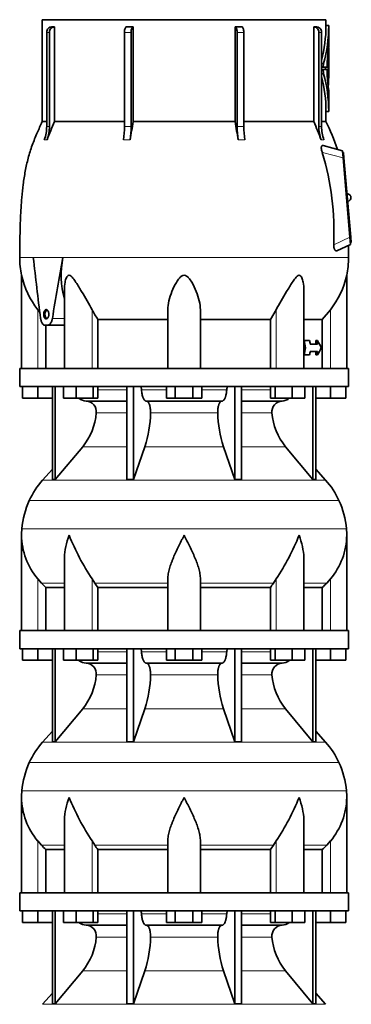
# Model space of a CAD drawing. Header units: millimetres. Extents: x 148 to 904, y -3991 to 2524.
# Tile 29 of 30: x 626 to 810, y 1573 to 2118. Entities that reach past the tile are written whole.
import ezdxf

# ---------------------------------------------------------------- set-up
doc = ezdxf.new("R2010")
doc.units = ezdxf.units.MM
doc.layers.add('VSI134_DIFFUSORE', color=7, linetype='Continuous')
doc.layers.add('VSI134_TESTATA', color=7, linetype='Continuous')

# ---------------------------------------------------------------- blocks, each defined once
blk = doc.blocks.new('SE3')
at = {"layer": 'VSI134_DIFFUSORE', "color": 7, "linetype": 'Continuous', "lineweight": 35}
for p, q in [((808.29, 1925.18), (626.29, 1925.18)), ((626.29, 1925.18), (626.29, 1915.18)), ((808.29, 1915.18), (808.29, 1925.18)), ((626.29, 1915.18), (808.29, 1915.18)), ((627.79, 1908.78), (627.79, 1915.18)), ((627.79, 1908.78), (627.79, 1915.18)), ((636.29, 1908.78), (636.29, 1915.18)), ((644.46, 1915.18), (644.46, 1863.73)), ((645.99, 1915.18), (645.99, 1863.73)), ((650.53, 1908.78), (650.53, 1915.18)), ((657.47, 1908.78), (657.47, 1915.18)), ((666.95, 1908.78), (666.95, 1915.18)), ((669.49, 1908.78), (669.49, 1915.18)), ((685.59, 1915.18), (685.59, 1863.73)), ((689.28, 1915.18), (689.28, 1863.73)), ((707.47, 1908.78), (707.47, 1915.18)), ((712.38, 1908.78), (712.38, 1915.18)), ((722.19, 1908.78), (722.19, 1915.18)), ((727.1, 1908.78), (727.1, 1915.18)), ((745.29, 1915.18), (745.29, 1863.73)), ((748.98, 1915.18), (748.98, 1863.73)), ((765.08, 1908.78), (765.08, 1915.18)), ((767.62, 1908.78), (767.62, 1915.18)), ((777.1, 1908.78), (777.1, 1915.18)), ((784.04, 1908.78), (784.04, 1915.18)), ((788.58, 1915.18), (788.58, 1863.73)), ((790.11, 1915.18), (790.11, 1863.73)), ((798.29, 1908.78), (798.29, 1915.18)), ((806.79, 1908.78), (806.79, 1915.18)), ((636.29, 1908.78), (627.79, 1908.78)), ((644.46, 1908.78), (636.29, 1908.78)), ((657.47, 1908.78), (650.53, 1908.78)), ((666.95, 1908.78), (657.47, 1908.78)), ((663.11, 1907.18), (685.59, 1907.18)), ((669.49, 1908.78), (666.95, 1908.78)), ((696.38, 1907.18), (738.2, 1907.18)), ((712.38, 1908.78), (707.47, 1908.78)), ((722.19, 1908.78), (712.38, 1908.78)), ((727.1, 1908.78), (722.19, 1908.78)), ((748.98, 1907.18), (771.46, 1907.18)), ((767.62, 1908.78), (765.08, 1908.78)), ((777.1, 1908.78), (767.62, 1908.78)), ((784.04, 1908.78), (777.1, 1908.78)), ((798.29, 1908.78), (790.11, 1908.78)), ((806.79, 1908.78), (798.29, 1908.78)), ((645.99, 1863.73), (661.14, 1881.94)), ((689.28, 1863.73), (695.56, 1881.94)), ((739.01, 1881.94), (745.29, 1863.73)), ((773.43, 1881.94), (788.58, 1863.73)), ((644.46, 1869.5), (638.99, 1863.43)), ((795.58, 1863.43), (790.11, 1869.5)), ((644.46, 1863.73), (645.99, 1863.73)), ((685.59, 1863.73), (689.28, 1863.73)), ((745.29, 1863.73), (748.98, 1863.73)), ((788.58, 1863.73), (790.11, 1863.73)), ((627.29, 1832.92), (627.29, 1780.18)), ((807.29, 1780.18), (807.29, 1832.92)), ((651.01, 1819.54), (651.01, 1780.18)), ((783.56, 1780.18), (783.56, 1819.54)), ((638.3, 1806.48), (636.29, 1808.78)), ((667.8, 1806.48), (666.37, 1808.78)), ((708.29, 1780.18), (708.29, 1808.78)), ((726.29, 1780.18), (726.29, 1808.78)), ((768.2, 1808.78), (766.78, 1806.48)), ((798.29, 1808.78), (796.28, 1806.48)), ((640.81, 1804.04), (651.01, 1804.04)), ((640.81, 1780.18), (640.81, 1804.04)), ((669.58, 1804.04), (708.29, 1804.04)), ((669.58, 1780.18), (669.58, 1804.04)), ((726.29, 1804.04), (765, 1804.04)), ((765, 1804.04), (765, 1780.18)), ((783.56, 1804.04), (793.76, 1804.04)), ((793.76, 1804.04), (793.76, 1780.18)), ((808.29, 1780.18), (626.29, 1780.18)), ((626.29, 1780.18), (626.29, 1770.18)), ((808.29, 1770.18), (808.29, 1780.18)), ((626.29, 1770.18), (808.29, 1770.18)), ((627.79, 1763.78), (627.79, 1770.18)), ((627.79, 1763.78), (627.79, 1770.18)), ((636.29, 1763.78), (636.29, 1770.18)), ((644.46, 1770.18), (644.46, 1718.73)), ((645.99, 1770.18), (645.99, 1718.73)), ((650.53, 1763.78), (650.53, 1770.18)), ((657.47, 1763.78), (657.47, 1770.18)), ((666.95, 1763.78), (666.95, 1770.18)), ((669.49, 1763.78), (669.49, 1770.18)), ((685.59, 1770.18), (685.59, 1718.73)), ((689.28, 1770.18), (689.28, 1718.73)), ((707.47, 1763.78), (707.47, 1770.18)), ((712.38, 1763.78), (712.38, 1770.18)), ((722.19, 1763.78), (722.19, 1770.18)), ((727.1, 1763.78), (727.1, 1770.18)), ((745.29, 1770.18), (745.29, 1718.73)), ((748.98, 1770.18), (748.98, 1718.73)), ((765.08, 1763.78), (765.08, 1770.18)), ((767.62, 1763.78), (767.62, 1770.18)), ((777.1, 1763.78), (777.1, 1770.18)), ((784.04, 1763.78), (784.04, 1770.18)), ((788.58, 1770.18), (788.58, 1718.73)), ((790.11, 1770.18), (790.11, 1718.73)), ((798.29, 1763.78), (798.29, 1770.18)), ((806.79, 1763.78), (806.79, 1770.18)), ((636.29, 1763.78), (627.79, 1763.78)), ((644.46, 1763.78), (636.29, 1763.78)), ((657.47, 1763.78), (650.53, 1763.78)), ((666.95, 1763.78), (657.47, 1763.78)), ((663.11, 1762.18), (685.59, 1762.18)), ((669.49, 1763.78), (666.95, 1763.78)), ((696.38, 1762.18), (738.2, 1762.18)), ((712.38, 1763.78), (707.47, 1763.78)), ((722.19, 1763.78), (712.38, 1763.78)), ((727.1, 1763.78), (722.19, 1763.78)), ((748.98, 1762.18), (771.46, 1762.18)), ((767.62, 1763.78), (765.08, 1763.78)), ((777.1, 1763.78), (767.62, 1763.78)), ((784.04, 1763.78), (777.1, 1763.78)), ((798.29, 1763.78), (790.11, 1763.78)), ((806.79, 1763.78), (798.29, 1763.78)), ((645.99, 1718.73), (661.14, 1736.94)), ((689.28, 1718.73), (695.56, 1736.94)), ((739.01, 1736.94), (745.29, 1718.73)), ((773.43, 1736.94), (788.58, 1718.73)), ((644.46, 1724.5), (638.99, 1718.43)), ((795.58, 1718.43), (790.11, 1724.5)), ((644.46, 1718.73), (645.99, 1718.73)), ((685.59, 1718.73), (689.28, 1718.73)), ((745.29, 1718.73), (748.98, 1718.73)), ((788.58, 1718.73), (790.11, 1718.73)), ((627.29, 1687.92), (627.29, 1635.18)), ((807.29, 1635.18), (807.29, 1687.92)), ((651.01, 1674.54), (651.01, 1635.18)), ((783.56, 1635.18), (783.56, 1674.54)), ((638.3, 1661.48), (636.29, 1663.78)), ((667.8, 1661.48), (666.37, 1663.78)), ((708.29, 1635.18), (708.29, 1663.78)), ((726.29, 1635.18), (726.29, 1663.78)), ((768.2, 1663.78), (766.78, 1661.48)), ((798.29, 1663.78), (796.28, 1661.48)), ((640.81, 1659.04), (651.01, 1659.04)), ((640.81, 1635.18), (640.81, 1659.04)), ((669.58, 1659.04), (708.29, 1659.04)), ((669.58, 1635.18), (669.58, 1659.04)), ((726.29, 1659.04), (765, 1659.04)), ((765, 1659.04), (765, 1635.18)), ((783.56, 1659.04), (793.76, 1659.04)), ((793.76, 1659.04), (793.76, 1635.18)), ((808.29, 1635.18), (626.29, 1635.18)), ((626.29, 1635.18), (626.29, 1625.18)), ((808.29, 1625.18), (808.29, 1635.18)), ((626.29, 1625.18), (808.29, 1625.18)), ((627.79, 1618.78), (627.79, 1625.18)), ((627.79, 1618.78), (627.79, 1625.18)), ((636.29, 1618.78), (636.29, 1625.18)), ((644.46, 1625.18), (644.46, 1573.73)), ((645.99, 1625.18), (645.99, 1573.73)), ((650.53, 1618.78), (650.53, 1625.18)), ((657.47, 1618.78), (657.47, 1625.18)), ((666.95, 1618.78), (666.95, 1625.18)), ((669.49, 1618.78), (669.49, 1625.18)), ((685.59, 1625.18), (685.59, 1573.73)), ((689.28, 1625.18), (689.28, 1573.73)), ((707.47, 1618.78), (707.47, 1625.18)), ((712.38, 1618.78), (712.38, 1625.18)), ((722.19, 1618.78), (722.19, 1625.18)), ((727.1, 1618.78), (727.1, 1625.18)), ((745.29, 1625.18), (745.29, 1573.73)), ((748.98, 1625.18), (748.98, 1573.73)), ((765.08, 1618.78), (765.08, 1625.18)), ((767.62, 1618.78), (767.62, 1625.18)), ((777.1, 1618.78), (777.1, 1625.18)), ((784.04, 1618.78), (784.04, 1625.18)), ((788.58, 1625.18), (788.58, 1573.73)), ((790.11, 1625.18), (790.11, 1573.73)), ((798.29, 1618.78), (798.29, 1625.18)), ((806.79, 1618.78), (806.79, 1625.18)), ((636.29, 1618.78), (627.79, 1618.78)), ((644.46, 1618.78), (636.29, 1618.78)), ((657.47, 1618.78), (650.53, 1618.78)), ((666.95, 1618.78), (657.47, 1618.78)), ((669.49, 1618.78), (666.95, 1618.78)), ((712.38, 1618.78), (707.47, 1618.78)), ((722.19, 1618.78), (712.38, 1618.78)), ((727.1, 1618.78), (722.19, 1618.78)), ((767.62, 1618.78), (765.08, 1618.78)), ((777.1, 1618.78), (767.62, 1618.78)), ((784.04, 1618.78), (777.1, 1618.78)), ((798.29, 1618.78), (790.11, 1618.78)), ((806.79, 1618.78), (798.29, 1618.78)), ((663.11, 1617.18), (685.59, 1617.18)), ((696.38, 1617.18), (738.2, 1617.18)), ((748.98, 1617.18), (771.46, 1617.18)), ((645.99, 1573.73), (661.14, 1591.94)), ((689.28, 1573.73), (695.56, 1591.94)), ((739.01, 1591.94), (745.29, 1573.73)), ((773.43, 1591.94), (788.58, 1573.73)), ((644.46, 1579.5), (638.99, 1573.43)), ((795.58, 1573.43), (790.11, 1579.5)), ((644.46, 1573.73), (645.99, 1573.73)), ((685.59, 1573.73), (689.28, 1573.73)), ((745.29, 1573.73), (748.98, 1573.73)), ((788.58, 1573.73), (790.11, 1573.73))]:
    blk.add_line(p, q, dxfattribs=at)
at = {"layer": 'VSI134_DIFFUSORE', "color": 4, "linetype": 'Continuous', "lineweight": 9}
for p, q in [((669.49, 1913.41), (685.59, 1913.41)), ((693.71, 1913.41), (707.47, 1913.41)), ((727.1, 1913.41), (740.86, 1913.41)), ((748.98, 1913.41), (765.08, 1913.41)), ((685.59, 1900.64), (668.66, 1900.64)), ((735.9, 1900.64), (698.68, 1900.64)), ((765.91, 1900.64), (748.98, 1900.64)), ((661.14, 1881.94), (685.59, 1881.94)), ((695.56, 1881.94), (739.01, 1881.94)), ((748.98, 1881.94), (773.43, 1881.94)), ((638.99, 1863.43), (795.58, 1863.43)), ((802.95, 1852.17), (631.62, 1852.17)), ((627.46, 1836.54), (807.11, 1836.54)), ((636.29, 1780.18), (636.29, 1808.78)), ((666.37, 1780.18), (666.37, 1808.78)), ((768.2, 1780.18), (768.2, 1808.78)), ((798.29, 1780.18), (798.29, 1808.78)), ((651.01, 1806.48), (638.3, 1806.48)), ((708.29, 1806.48), (667.8, 1806.48)), ((726.29, 1806.48), (766.78, 1806.48)), ((783.56, 1806.48), (796.28, 1806.48)), ((669.49, 1768.41), (685.59, 1768.41)), ((693.71, 1768.41), (707.47, 1768.41)), ((727.1, 1768.41), (740.86, 1768.41)), ((748.98, 1768.41), (765.08, 1768.41)), ((685.59, 1755.64), (668.66, 1755.64)), ((735.9, 1755.64), (698.68, 1755.64)), ((765.91, 1755.64), (748.98, 1755.64)), ((661.14, 1736.94), (685.59, 1736.94)), ((695.56, 1736.94), (739.01, 1736.94)), ((748.98, 1736.94), (773.43, 1736.94)), ((638.99, 1718.43), (795.58, 1718.43)), ((802.95, 1707.17), (631.62, 1707.17)), ((627.46, 1691.54), (807.11, 1691.54)), ((636.29, 1635.18), (636.29, 1663.78)), ((666.37, 1635.18), (666.37, 1663.78)), ((768.2, 1635.18), (768.2, 1663.78)), ((798.29, 1635.18), (798.29, 1663.78)), ((651.01, 1661.48), (638.3, 1661.48)), ((708.29, 1661.48), (667.8, 1661.48)), ((726.29, 1661.48), (766.78, 1661.48)), ((783.56, 1661.48), (796.28, 1661.48)), ((669.49, 1623.41), (685.59, 1623.41)), ((693.71, 1623.41), (707.47, 1623.41)), ((727.1, 1623.41), (740.86, 1623.41)), ((748.98, 1623.41), (765.08, 1623.41)), ((685.59, 1610.64), (668.66, 1610.64)), ((735.9, 1610.64), (698.68, 1610.64)), ((765.91, 1610.64), (748.98, 1610.64)), ((661.14, 1591.94), (685.59, 1591.94)), ((695.56, 1591.94), (739.01, 1591.94)), ((748.98, 1591.94), (773.43, 1591.94)), ((638.99, 1573.43), (795.58, 1573.43))]:
    blk.add_line(p, q, dxfattribs=at)
at = {"layer": 'VSI134_DIFFUSORE', "color": 7, "linetype": 'Continuous', "lineweight": 35}
for centre, radius, start, end in [((663.34, 1913.86), 6.68, 230.2819, 268.0094), ((662.83, 1901.32), 5.87, 353.3223, 87.2173), ((771.72, 1901.34), 5.85, 92.5772, 186.8833), ((771.22, 1913.87), 6.69, 272.0607, 309.722), ((635.35, 1903.16), 33.4, 320.5472, 355.6594), ((633.72, 1901.84), 64.97, 342.1602, 358.9354), ((802.36, 1902.09), 66.48, 181.2569, 197.6475), ((799.32, 1903.21), 33.51, 184.3996, 219.3938), ((671.69, 1833.98), 44, 138, 155.5912), ((762.89, 1833.98), 44, 24.4088, 42), ((676.24, 1831.92), 49, 155.5912, 174.5826), ((758.33, 1831.92), 49, 5.4174, 24.4088), ((665.79, 1832.91), 38.5, 174.5826, 180.0016), ((768.79, 1832.91), 38.5, 359.9671, 5.4174), ((665.94, 1833.58), 38.66, 180.9958, 219.9106), ((779.47, 1883.85), 135.74, 202.0412, 213.5763), ((655.1, 1883.85), 135.74, 326.4237, 337.9588), ((768.63, 1833.58), 38.66, 320.0894, 359.0042), ((700.91, 1828.7), 39.88, 213.8582, 218.2062), ((733.66, 1828.7), 39.88, 321.7938, 326.1418), ((663.34, 1768.86), 6.68, 230.2819, 268.0094), ((662.83, 1756.32), 5.87, 353.3223, 87.2173), ((771.72, 1756.34), 5.85, 92.5772, 186.8833), ((771.22, 1768.87), 6.69, 272.0607, 309.722), ((635.35, 1758.16), 33.4, 320.5472, 355.6594), ((633.72, 1756.84), 64.97, 342.1602, 358.9354), ((802.36, 1757.09), 66.48, 181.2569, 197.6475), ((799.32, 1758.21), 33.51, 184.3996, 219.3938), ((671.69, 1688.98), 44, 138, 155.5912), ((762.89, 1688.98), 44, 24.4088, 42), ((676.24, 1686.92), 49, 155.5912, 174.5826), ((758.33, 1686.92), 49, 5.4174, 24.4088), ((665.79, 1687.91), 38.5, 174.5826, 180.0016), ((768.79, 1687.91), 38.5, 359.9671, 5.4174), ((665.94, 1688.58), 38.66, 180.9958, 219.9106), ((779.47, 1738.85), 135.74, 202.0412, 213.5763), ((655.1, 1738.85), 135.74, 326.4237, 337.9588), ((768.63, 1688.58), 38.66, 320.0894, 359.0042), ((700.91, 1683.7), 39.88, 213.8582, 218.2062), ((733.66, 1683.7), 39.88, 321.7938, 326.1418), ((663.34, 1623.86), 6.68, 230.2819, 268.0094), ((771.22, 1623.87), 6.69, 272.0607, 309.722), ((662.83, 1611.32), 5.87, 353.3223, 87.2173), ((771.72, 1611.34), 5.85, 92.5772, 186.8833), ((635.35, 1613.16), 33.4, 320.5472, 355.6594), ((633.72, 1611.84), 64.97, 342.1602, 358.9354), ((802.36, 1612.09), 66.48, 181.2569, 197.6475), ((799.32, 1613.21), 33.51, 184.3996, 219.3938)]:
    blk.add_arc(centre, radius, start, end, dxfattribs=at)
for points, knots in [([(692.95, 1915.18), (693, 1915.18), (693.05, 1915.17), (693.14, 1915.13), (693.18, 1915.1), (693.31, 1914.97), (693.39, 1914.84), (693.53, 1914.51), (693.59, 1914.32), (693.68, 1913.89), (693.7, 1913.65), (693.71, 1913.41)], [0, 0, 0, 0, 0.125, 0.125, 0.25, 0.25, 0.5, 0.5, 0.75, 0.75, 1, 1, 1, 1]), ([(696.38, 1907.18), (696.22, 1907.18), (696.05, 1907.22), (695.81, 1907.34), (695.73, 1907.39), (695.58, 1907.5), (695.5, 1907.57), (695.27, 1907.79), (695.12, 1907.98), (694.84, 1908.43), (694.71, 1908.68), (694.47, 1909.24), (694.36, 1909.56), (694.16, 1910.23), (694.07, 1910.59), (693.92, 1911.34), (693.86, 1911.74), (693.77, 1912.56), (693.73, 1912.98), (693.71, 1913.41)], [0, 0, 0, 0, 0.125, 0.125, 0.1875, 0.1875, 0.25, 0.25, 0.375, 0.375, 0.5, 0.5, 0.625, 0.625, 0.75, 0.75, 0.875, 0.875, 1, 1, 1, 1]), ([(740.86, 1913.41), (740.84, 1912.98), (740.81, 1912.56), (740.74, 1911.95), (740.71, 1911.75), (740.65, 1911.36), (740.61, 1911.16), (740.5, 1910.59), (740.41, 1910.24), (740.27, 1909.73), (740.21, 1909.57), (740.1, 1909.26), (740.04, 1909.11), (739.86, 1908.68), (739.73, 1908.43), (739.45, 1907.99), (739.3, 1907.8), (739, 1907.49), (738.84, 1907.38), (738.52, 1907.22), (738.36, 1907.18), (738.2, 1907.18)], [0, 0, 0, 0, 0.125, 0.125, 0.1875, 0.1875, 0.25, 0.25, 0.375, 0.375, 0.4375, 0.4375, 0.5, 0.5, 0.625, 0.625, 0.75, 0.75, 0.875, 0.875, 1, 1, 1, 1]), ([(740.86, 1913.41), (740.87, 1913.65), (740.9, 1913.88), (740.96, 1914.21), (740.99, 1914.31), (741.04, 1914.5), (741.07, 1914.59), (741.14, 1914.76), (741.18, 1914.83), (741.26, 1914.95), (741.3, 1915.01), (741.39, 1915.1), (741.44, 1915.13), (741.53, 1915.17), (741.57, 1915.18), (741.62, 1915.18)], [0, 0, 0, 0, 0.25, 0.25, 0.375, 0.375, 0.5, 0.5, 0.625, 0.625, 0.75, 0.75, 0.875, 0.875, 1, 1, 1, 1]), ([(696.38, 1907.18), (696.46, 1907.18), (696.54, 1907.17), (696.7, 1907.13), (696.78, 1907.1), (697.01, 1906.97), (697.16, 1906.84), (697.45, 1906.51), (697.59, 1906.3), (697.78, 1905.94), (697.85, 1905.81), (697.97, 1905.53), (698.02, 1905.38), (698.19, 1904.93), (698.28, 1904.59), (698.4, 1904.06), (698.44, 1903.87), (698.51, 1903.49), (698.54, 1903.3), (698.61, 1902.71), (698.65, 1902.3), (698.69, 1901.47), (698.69, 1901.05), (698.68, 1900.64)], [0, 0, 0, 0, 0.0625, 0.0625, 0.125, 0.125, 0.25, 0.25, 0.375, 0.375, 0.4375, 0.4375, 0.5, 0.5, 0.625, 0.625, 0.6875, 0.6875, 0.75, 0.75, 0.875, 0.875, 1, 1, 1, 1]), ([(735.9, 1900.64), (735.88, 1901.05), (735.89, 1901.47), (735.92, 1902.09), (735.93, 1902.29), (735.96, 1902.7), (735.99, 1902.9), (736.06, 1903.49), (736.13, 1903.87), (736.25, 1904.41), (736.3, 1904.58), (736.39, 1904.92), (736.49, 1905.24), (736.61, 1905.53), (736.72, 1905.81), (736.79, 1905.94), (736.98, 1906.3), (737.12, 1906.51), (737.41, 1906.84), (737.57, 1906.97), (737.88, 1907.14), (738.04, 1907.18), (738.2, 1907.18)], [0, 0, 0, 0, 0.125, 0.125, 0.1875, 0.1875, 0.25, 0.25, 0.375, 0.375, 0.4375, 0.4375, 0.5, 0.5625, 0.5625, 0.625, 0.625, 0.75, 0.75, 0.875, 0.875, 1, 1, 1, 1]), ([(651.01, 1819.53), (651.01, 1819.86), (651.02, 1820.18), (651.17, 1824.55), (652.15, 1828.76), (653.65, 1832.91)], [0.4601729, 0.4601729, 0.4601729, 0.4601729, 0.5, 0.5, 1, 1, 1, 1]), ([(708.29, 1808.78), (708.29, 1809.7), (708.38, 1810.63), (708.62, 1812.08), (708.71, 1812.57), (708.93, 1813.54), (709.06, 1814.03), (709.47, 1815.51), (709.79, 1816.5), (710.34, 1818), (710.53, 1818.51), (710.92, 1819.53), (711.13, 1820.04), (712.21, 1822.6), (713.16, 1824.64), (714.67, 1827.73), (715.18, 1828.75), (715.96, 1830.31), (716.23, 1830.83), (716.62, 1831.61), (716.82, 1832), (717.02, 1832.39), (717.15, 1832.65), (717.22, 1832.78), (717.29, 1832.91)], [0, 0, 0, 0, 0.125, 0.125, 0.1875, 0.1875, 0.25, 0.25, 0.375, 0.375, 0.4375, 0.4375, 0.5, 0.5, 0.75, 0.75, 0.875, 0.875, 0.9375, 0.9375, 0.96875, 0.984375, 0.984375, 1, 1, 1, 1]), ([(726.29, 1808.78), (726.29, 1809.7), (726.2, 1810.63), (725.88, 1812.53), (725.66, 1813.5), (725.25, 1814.98), (725.1, 1815.48), (724.78, 1816.48), (724.61, 1816.98), (724.07, 1818.49), (723.67, 1819.49), (722.82, 1821.52), (722.37, 1822.54), (721.43, 1824.59), (720.93, 1825.63), (719.92, 1827.71), (719.4, 1828.74), (718.61, 1830.3), (718.35, 1830.82), (717.95, 1831.6), (717.82, 1831.87), (717.55, 1832.39), (717.42, 1832.65), (717.29, 1832.91)], [0, 0, 0, 0, 0.125, 0.125, 0.25, 0.25, 0.3125, 0.3125, 0.375, 0.375, 0.5, 0.5, 0.625, 0.625, 0.75, 0.75, 0.875, 0.875, 0.9375, 0.9375, 0.96875, 0.96875, 1, 1, 1, 1]), ([(783.56, 1819.53), (783.56, 1819.86), (783.56, 1820.18), (783.41, 1824.55), (782.42, 1828.76), (780.93, 1832.91)], [0.4601729, 0.4601729, 0.4601729, 0.4601729, 0.5, 0.5, 1, 1, 1, 1]), ([(692.95, 1770.18), (693, 1770.18), (693.05, 1770.17), (693.14, 1770.13), (693.18, 1770.1), (693.31, 1769.97), (693.39, 1769.84), (693.53, 1769.51), (693.59, 1769.32), (693.68, 1768.89), (693.7, 1768.65), (693.71, 1768.41)], [0, 0, 0, 0, 0.125, 0.125, 0.25, 0.25, 0.5, 0.5, 0.75, 0.75, 1, 1, 1, 1]), ([(696.38, 1762.18), (696.22, 1762.18), (696.05, 1762.22), (695.81, 1762.34), (695.73, 1762.39), (695.58, 1762.5), (695.5, 1762.57), (695.27, 1762.79), (695.12, 1762.98), (694.84, 1763.43), (694.71, 1763.68), (694.47, 1764.24), (694.36, 1764.56), (694.16, 1765.23), (694.07, 1765.59), (693.92, 1766.34), (693.86, 1766.74), (693.77, 1767.56), (693.73, 1767.98), (693.71, 1768.41)], [0, 0, 0, 0, 0.125, 0.125, 0.1875, 0.1875, 0.25, 0.25, 0.375, 0.375, 0.5, 0.5, 0.625, 0.625, 0.75, 0.75, 0.875, 0.875, 1, 1, 1, 1]), ([(740.86, 1768.41), (740.84, 1767.98), (740.81, 1767.56), (740.74, 1766.95), (740.71, 1766.75), (740.65, 1766.36), (740.61, 1766.16), (740.5, 1765.59), (740.41, 1765.24), (740.27, 1764.73), (740.21, 1764.57), (740.1, 1764.26), (740.04, 1764.11), (739.86, 1763.68), (739.73, 1763.43), (739.45, 1762.99), (739.3, 1762.8), (739, 1762.49), (738.84, 1762.38), (738.52, 1762.22), (738.36, 1762.18), (738.2, 1762.18)], [0, 0, 0, 0, 0.125, 0.125, 0.1875, 0.1875, 0.25, 0.25, 0.375, 0.375, 0.4375, 0.4375, 0.5, 0.5, 0.625, 0.625, 0.75, 0.75, 0.875, 0.875, 1, 1, 1, 1]), ([(740.86, 1768.41), (740.87, 1768.65), (740.9, 1768.88), (740.96, 1769.21), (740.99, 1769.31), (741.04, 1769.5), (741.07, 1769.59), (741.14, 1769.76), (741.18, 1769.83), (741.26, 1769.95), (741.3, 1770.01), (741.39, 1770.1), (741.44, 1770.13), (741.53, 1770.17), (741.57, 1770.18), (741.62, 1770.18)], [0, 0, 0, 0, 0.25, 0.25, 0.375, 0.375, 0.5, 0.5, 0.625, 0.625, 0.75, 0.75, 0.875, 0.875, 1, 1, 1, 1]), ([(696.38, 1762.18), (696.46, 1762.18), (696.54, 1762.17), (696.7, 1762.13), (696.78, 1762.1), (697.01, 1761.97), (697.16, 1761.84), (697.45, 1761.51), (697.59, 1761.3), (697.78, 1760.94), (697.85, 1760.81), (697.97, 1760.53), (698.02, 1760.38), (698.19, 1759.93), (698.28, 1759.59), (698.4, 1759.06), (698.44, 1758.87), (698.51, 1758.49), (698.54, 1758.3), (698.61, 1757.71), (698.65, 1757.3), (698.69, 1756.47), (698.69, 1756.05), (698.68, 1755.64)], [0, 0, 0, 0, 0.0625, 0.0625, 0.125, 0.125, 0.25, 0.25, 0.375, 0.375, 0.4375, 0.4375, 0.5, 0.5, 0.625, 0.625, 0.6875, 0.6875, 0.75, 0.75, 0.875, 0.875, 1, 1, 1, 1]), ([(735.9, 1755.64), (735.88, 1756.05), (735.89, 1756.47), (735.92, 1757.09), (735.93, 1757.29), (735.96, 1757.7), (735.99, 1757.9), (736.06, 1758.49), (736.13, 1758.87), (736.25, 1759.41), (736.3, 1759.58), (736.39, 1759.92), (736.49, 1760.24), (736.61, 1760.53), (736.72, 1760.81), (736.79, 1760.94), (736.98, 1761.3), (737.12, 1761.51), (737.41, 1761.84), (737.57, 1761.97), (737.88, 1762.14), (738.04, 1762.18), (738.2, 1762.18)], [0, 0, 0, 0, 0.125, 0.125, 0.1875, 0.1875, 0.25, 0.25, 0.375, 0.375, 0.4375, 0.4375, 0.5, 0.5625, 0.5625, 0.625, 0.625, 0.75, 0.75, 0.875, 0.875, 1, 1, 1, 1]), ([(651.01, 1674.53), (651.01, 1674.86), (651.02, 1675.18), (651.17, 1679.55), (652.15, 1683.76), (653.65, 1687.91)], [0.4601729, 0.4601729, 0.4601729, 0.4601729, 0.5, 0.5, 1, 1, 1, 1]), ([(708.29, 1663.78), (708.29, 1664.7), (708.38, 1665.63), (708.62, 1667.08), (708.71, 1667.57), (708.93, 1668.54), (709.06, 1669.03), (709.47, 1670.51), (709.79, 1671.5), (710.34, 1673), (710.53, 1673.51), (710.92, 1674.53), (711.13, 1675.04), (712.21, 1677.6), (713.16, 1679.64), (714.67, 1682.73), (715.18, 1683.75), (715.96, 1685.31), (716.23, 1685.83), (716.62, 1686.61), (716.82, 1687), (717.02, 1687.39), (717.15, 1687.65), (717.22, 1687.78), (717.29, 1687.91)], [0, 0, 0, 0, 0.125, 0.125, 0.1875, 0.1875, 0.25, 0.25, 0.375, 0.375, 0.4375, 0.4375, 0.5, 0.5, 0.75, 0.75, 0.875, 0.875, 0.9375, 0.9375, 0.96875, 0.984375, 0.984375, 1, 1, 1, 1]), ([(726.29, 1663.78), (726.29, 1664.7), (726.2, 1665.63), (725.88, 1667.53), (725.66, 1668.5), (725.25, 1669.98), (725.1, 1670.48), (724.78, 1671.48), (724.61, 1671.98), (724.07, 1673.49), (723.67, 1674.49), (722.82, 1676.52), (722.37, 1677.54), (721.43, 1679.59), (720.93, 1680.63), (719.92, 1682.71), (719.4, 1683.74), (718.61, 1685.3), (718.35, 1685.82), (717.95, 1686.6), (717.82, 1686.87), (717.55, 1687.39), (717.42, 1687.65), (717.29, 1687.91)], [0, 0, 0, 0, 0.125, 0.125, 0.25, 0.25, 0.3125, 0.3125, 0.375, 0.375, 0.5, 0.5, 0.625, 0.625, 0.75, 0.75, 0.875, 0.875, 0.9375, 0.9375, 0.96875, 0.96875, 1, 1, 1, 1]), ([(783.56, 1674.53), (783.56, 1674.86), (783.56, 1675.18), (783.41, 1679.55), (782.42, 1683.76), (780.93, 1687.91)], [0.4601729, 0.4601729, 0.4601729, 0.4601729, 0.5, 0.5, 1, 1, 1, 1]), ([(692.95, 1625.18), (693, 1625.18), (693.05, 1625.17), (693.14, 1625.13), (693.18, 1625.1), (693.31, 1624.97), (693.39, 1624.84), (693.53, 1624.51), (693.59, 1624.32), (693.68, 1623.89), (693.7, 1623.65), (693.71, 1623.41)], [0, 0, 0, 0, 0.125, 0.125, 0.25, 0.25, 0.5, 0.5, 0.75, 0.75, 1, 1, 1, 1]), ([(696.38, 1617.18), (696.22, 1617.18), (696.05, 1617.22), (695.81, 1617.34), (695.73, 1617.39), (695.58, 1617.5), (695.5, 1617.57), (695.27, 1617.79), (695.12, 1617.98), (694.84, 1618.43), (694.71, 1618.68), (694.47, 1619.24), (694.36, 1619.56), (694.16, 1620.23), (694.07, 1620.59), (693.92, 1621.34), (693.86, 1621.74), (693.77, 1622.56), (693.73, 1622.98), (693.71, 1623.41)], [0, 0, 0, 0, 0.125, 0.125, 0.1875, 0.1875, 0.25, 0.25, 0.375, 0.375, 0.5, 0.5, 0.625, 0.625, 0.75, 0.75, 0.875, 0.875, 1, 1, 1, 1]), ([(740.86, 1623.41), (740.84, 1622.98), (740.81, 1622.56), (740.74, 1621.95), (740.71, 1621.75), (740.65, 1621.36), (740.61, 1621.16), (740.5, 1620.59), (740.41, 1620.24), (740.27, 1619.73), (740.21, 1619.57), (740.1, 1619.26), (740.04, 1619.11), (739.86, 1618.68), (739.73, 1618.43), (739.45, 1617.99), (739.3, 1617.8), (739, 1617.49), (738.84, 1617.38), (738.52, 1617.22), (738.36, 1617.18), (738.2, 1617.18)], [0, 0, 0, 0, 0.125, 0.125, 0.1875, 0.1875, 0.25, 0.25, 0.375, 0.375, 0.4375, 0.4375, 0.5, 0.5, 0.625, 0.625, 0.75, 0.75, 0.875, 0.875, 1, 1, 1, 1]), ([(740.86, 1623.41), (740.87, 1623.65), (740.9, 1623.88), (740.96, 1624.21), (740.99, 1624.31), (741.04, 1624.5), (741.07, 1624.59), (741.14, 1624.76), (741.18, 1624.83), (741.26, 1624.95), (741.3, 1625.01), (741.39, 1625.1), (741.44, 1625.13), (741.53, 1625.17), (741.57, 1625.18), (741.62, 1625.18)], [0, 0, 0, 0, 0.25, 0.25, 0.375, 0.375, 0.5, 0.5, 0.625, 0.625, 0.75, 0.75, 0.875, 0.875, 1, 1, 1, 1]), ([(696.38, 1617.18), (696.46, 1617.18), (696.54, 1617.17), (696.7, 1617.13), (696.78, 1617.1), (697.01, 1616.97), (697.16, 1616.84), (697.45, 1616.51), (697.59, 1616.3), (697.78, 1615.94), (697.85, 1615.81), (697.97, 1615.53), (698.02, 1615.38), (698.19, 1614.93), (698.28, 1614.59), (698.4, 1614.06), (698.44, 1613.87), (698.51, 1613.49), (698.54, 1613.3), (698.61, 1612.71), (698.65, 1612.3), (698.69, 1611.47), (698.69, 1611.05), (698.68, 1610.64)], [0, 0, 0, 0, 0.0625, 0.0625, 0.125, 0.125, 0.25, 0.25, 0.375, 0.375, 0.4375, 0.4375, 0.5, 0.5, 0.625, 0.625, 0.6875, 0.6875, 0.75, 0.75, 0.875, 0.875, 1, 1, 1, 1]), ([(735.9, 1610.64), (735.88, 1611.05), (735.89, 1611.47), (735.92, 1612.09), (735.93, 1612.29), (735.96, 1612.7), (735.99, 1612.9), (736.06, 1613.49), (736.13, 1613.87), (736.25, 1614.41), (736.3, 1614.58), (736.39, 1614.92), (736.49, 1615.24), (736.61, 1615.53), (736.72, 1615.81), (736.79, 1615.94), (736.98, 1616.3), (737.12, 1616.51), (737.41, 1616.84), (737.57, 1616.97), (737.88, 1617.14), (738.04, 1617.18), (738.2, 1617.18)], [0, 0, 0, 0, 0.125, 0.125, 0.1875, 0.1875, 0.25, 0.25, 0.375, 0.375, 0.4375, 0.4375, 0.5, 0.5625, 0.5625, 0.625, 0.625, 0.75, 0.75, 0.875, 0.875, 1, 1, 1, 1])]:
    blk.add_open_spline(points, degree=3, knots=knots, dxfattribs=at)
for points in [[(640.81, 1804.04), (639.94, 1804.82), (639.1, 1805.64), (638.3, 1806.48)], [(796.28, 1806.48), (795.47, 1805.64), (794.63, 1804.82), (793.76, 1804.04)], [(640.81, 1659.04), (639.94, 1659.82), (639.1, 1660.64), (638.3, 1661.48)], [(796.28, 1661.48), (795.47, 1660.64), (794.63, 1659.82), (793.76, 1659.04)]]:
    blk.add_open_spline(points, degree=3, dxfattribs=at)
at = {"layer": 'VSI134_TESTATA', "color": 7, "linetype": 'Continuous', "lineweight": 35}
for p, q in [((795.79, 2118.18), (638.79, 2118.18)), ((638.79, 2118.18), (638.79, 2061.84)), ((644.02, 2114.18), (645.55, 2114.18)), ((645.55, 2114.18), (645.55, 2061.84)), ((689.1, 2114.18), (689.1, 2061.84)), ((745.47, 2061.84), (745.47, 2114.18)), ((789.02, 2061.84), (789.02, 2114.18)), ((795.79, 2114.97), (795.79, 2118.18)), ((797.31, 2114.97), (795.79, 2114.97)), ((797.29, 2103.11), (797.29, 2114.97)), ((641.22, 2059.07), (641.22, 2111.18)), ((642.76, 2111.18), (642.76, 2059.07)), ((684.25, 2059.07), (684.25, 2111.18)), ((687.95, 2111.18), (687.95, 2059.07)), ((746.63, 2059.07), (746.63, 2111.18)), ((750.32, 2111.18), (750.32, 2059.07)), ((791.82, 2059.07), (791.82, 2111.18)), ((793.35, 2111.18), (793.35, 2059.07)), ((797.03, 2082.02), (797.03, 2097.76)), ((797.29, 2102.75), (797.29, 2102.75)), ((797.29, 2086.97), (797.29, 2102.75)), ((797.29, 2087.29), (797.29, 2097.59)), ((793.35, 2093.93), (794.48, 2093.93)), ((796.38, 2092.52), (796.38, 2092.3)), ((797.22, 2095.2), (797.22, 2095.71)), ((797.29, 2095.71), (797.22, 2095.71)), ((797.28, 2092.62), (797.28, 2095.21)), ((794.45, 2091.83), (793.35, 2091.83)), ((794.44, 2090.54), (793.35, 2090.54)), ((793.35, 2088.28), (794.49, 2088.28)), ((794.44, 2090.54), (796.3, 2090.54)), ((796.3, 2091.83), (794.45, 2091.83)), ((795.53, 2091.83), (795.53, 2090.54)), ((796.38, 2090.07), (796.38, 2089.85)), ((797.22, 2083.3), (797.22, 2090.08)), ((797.29, 2067.4), (797.29, 2079.21)), ((795.79, 2067.4), (797.31, 2067.4)), ((795.79, 2061.84), (795.79, 2067.4)), ((641.22, 2061.84), (638.79, 2061.84)), ((645.55, 2061.84), (684.25, 2061.84)), ((689.1, 2061.84), (745.47, 2061.84)), ((750.32, 2061.84), (789.02, 2061.84)), ((793.35, 2061.84), (795.79, 2061.84)), ((804.86, 2045.68), (794.23, 2048.53)), ((805.21, 2041.69), (804.86, 2045.68)), ((805.45, 2044.74), (804.95, 2044.69)), ((805.45, 2044.74), (805.71, 2041.75)), ((809.05, 1997.86), (805.21, 2041.69)), ((805.71, 2041.75), (809.54, 1997.92)), ((801.85, 1990.36), (809.39, 1993.88)), ((809.39, 1993.88), (809.05, 1997.86)), ((809.8, 1994.93), (809.31, 1994.88)), ((809.54, 1997.92), (809.8, 1994.93)), ((808.28, 1986.6), (808.21, 1993.32)), ((627.29, 1976.77), (627.29, 1925.18)), ((807.29, 1925.18), (807.29, 1976.77)), ((651.01, 1968.69), (651.01, 1925.18)), ((783.56, 1925.18), (783.56, 1968.7)), ((708.29, 1925.18), (708.29, 1957.65)), ((726.29, 1925.18), (726.29, 1957.65)), ((768.2, 1957.65), (765, 1952.37)), ((798.29, 1957.65), (793.76, 1952.37)), ((669.58, 1952.37), (708.29, 1952.37)), ((669.58, 1925.18), (669.58, 1952.37)), ((726.29, 1952.37), (765, 1952.37)), ((765, 1952.37), (765, 1925.18)), ((783.56, 1952.37), (793.76, 1952.37)), ((793.76, 1952.37), (793.76, 1925.18)), ((641.61, 1949.18), (640.34, 1949.18)), ((640.81, 1925.18), (640.81, 1949.18)), ((641.61, 1949.18), (651.01, 1949.18)), ((783.56, 1940.68), (783.63, 1940.68)), ((786.73, 1940.68), (783.63, 1940.68)), ((790.19, 1938.68), (790.19, 1940.68)), ((790.19, 1940.68), (791.11, 1940.68)), ((791.11, 1940.68), (791.11, 1938.68)), ((783.56, 1936.68), (784.4, 1936.68)), ((791.11, 1938.68), (787.06, 1938.68)), ((791.11, 1934.68), (787.06, 1934.68)), ((790.19, 1932.68), (790.19, 1934.68)), ((791.11, 1934.68), (791.11, 1932.68)), ((783.56, 1932.68), (783.63, 1932.68)), ((786.73, 1932.68), (783.63, 1932.68)), ((790.19, 1932.68), (791.11, 1932.68))]:
    blk.add_line(p, q, dxfattribs=at)
at = {"layer": 'VSI134_TESTATA', "color": 4, "linetype": 'Continuous', "lineweight": 9}
for p, q in [((797.29, 2114.82), (795.79, 2114.82)), ((642.76, 2111.18), (641.22, 2111.18)), ((687.95, 2111.18), (684.25, 2111.18)), ((750.32, 2111.18), (746.63, 2111.18)), ((793.35, 2111.18), (791.82, 2111.18)), ((797.03, 2097.76), (796.66, 2097.76)), ((797.04, 2098.15), (796.7, 2098.15)), ((797.27, 2097.59), (797.29, 2097.59)), ((794.31, 2092.38), (793.35, 2092.38)), ((797.27, 2095.6), (797.22, 2095.6)), ((794.3, 2090.03), (793.35, 2090.03)), ((797.29, 2087.29), (797.22, 2087.29)), ((797.29, 2086.93), (797.22, 2086.93)), ((797.29, 2067.54), (795.79, 2067.54)), ((640.3, 2051.74), (639.92, 2051.69)), ((640.3, 2051.74), (641.46, 2051.69)), ((684.63, 2051.74), (683.71, 2051.69)), ((684.63, 2051.74), (687.41, 2051.69)), ((748.08, 2051.74), (747.17, 2051.69)), ((748.08, 2051.74), (750.86, 2051.69)), ((793.5, 2051.74), (793.12, 2051.69)), ((793.5, 2051.74), (794.65, 2051.69)), ((805.21, 2041.69), (793.77, 2044.76)), ((805.71, 2041.75), (805.21, 2041.7)), ((800.06, 1993.67), (809.05, 1997.86)), ((809.54, 1997.92), (809.05, 1997.87)), ((634.19, 1986.61), (626.29, 1986.61)), ((633.83, 1986.6), (634.19, 1986.61)), ((634.19, 1986.61), (651.38, 1986.61)), ((651.38, 1986.6), (650.2, 1986.6)), ((651.38, 1986.6), (808.29, 1986.6)), ((636.29, 1925.18), (636.29, 1957.65)), ((666.37, 1925.18), (666.37, 1957.65)), ((768.2, 1925.18), (768.2, 1957.65)), ((798.29, 1925.18), (798.29, 1957.65)), ((639.58, 1955.18), (640.27, 1955.18)), ((644.4, 1952.89), (651.01, 1952.89))]:
    blk.add_line(p, q, dxfattribs=at)
at = {"layer": 'VSI134_TESTATA', "color": 7, "linetype": 'Continuous', "lineweight": 35}
for centre, radius, start, end in [((789.79, 761.75), 1352.43, 89.96758, 90.03242), ((715.2, 2115.2), 80.59, 345.9095, 359.7321), ((715.14, 2115.2), 82.15, 344.9898, 359.7358), ((803.06, 2114.86), 7.28, 179.1046, 180.2708), ((804.7, 2114.86), 7.42, 179.1214, 180.2657), ((884.12, 2090.56), 87.76, 172.0392, 178.7216), ((801.5, 2097.79), 4.47, 175.3857, 180.3363), ((799.91, 2102.64), 2.62, 177.5536, 180.0422), ((801.57, 2092.36), 7.26, 167.5582, 179.8399), ((806.16, 2095.74), 8.94, 177.7058, 180.1487), ((766.32, 2092.57), 30.96, 359.3581, 0.0868), ((716.86, 2067.24), 78.93, 0.2176, 14.2541), ((800.43, 2089.8), 6.14, 177.8102, 194.3701), ((716.83, 2067.24), 80.46, 0.2159, 15.1552), ((875.59, 2091.3), 79.22, 181.0495, 187.0172), ((805.89, 2090.11), 8.67, 177.5714, 180.174), ((473.58, 2087.04), 323.71, 359.9799, 0.044), ((802.29, 2081.03), 5.22, 175.4684, 184.8086), ((790.04, 2083.25), 7.18, 357.0176, 0.3416), ((823.41, 2083.77), 26.52, 186.8163, 187.4797), ((824.62, 2083.94), 27.74, 186.9326, 189.8061), ((804.88, 2067.51), 7.6, 179.748, 180.8649), ((851.64, 1972.77), 224.52, 156.6256, 159.4185), ((1132.49, 1982.51), 450.42, 169.8554, 171.1641), ((302.09, 1982.51), 450.42, 8.8359, 10.1446), ((582.93, 1972.77), 224.52, 20.5815, 23.3744), ((619.7, 2059.06), 21.52, 339.9832, 0.0362), ((621.23, 2059.06), 21.52, 339.9832, 0.0362), ((634.55, 2058.99), 49.7, 351.5576, 0.096), ((638.24, 2058.99), 49.7, 351.5576, 0.096), ((796.33, 2058.99), 49.7, 179.904, 188.4424), ((800.03, 2058.99), 49.7, 179.904, 188.4424), ((813.34, 2059.06), 21.52, 179.9638, 200.0168), ((814.87, 2059.06), 21.52, 179.9638, 200.0168), ((645.57, 2000.58), 154.64, 357.4417, 16.5999), ((807.63, 2019.83), 2, 0, 95), ((807.63, 2019.83), 2, 275, 0), ((675.15, 1986.6), 48.86, 179.997, 191.614), ((700.6, 1976.87), 51.33, 169.0652, 194.946), ((759.43, 1986.6), 48.86, 348.3836, 359.9992), ((677.54, 1988.75), 51.67, 193.411, 217.0092), ((757.03, 1988.75), 51.67, 322.9908, 346.589), ((709.18, 1979.98), 48.27, 207.5442, 214.882)]:
    blk.add_arc(centre, radius, start, end, dxfattribs=at)
at = {"layer": 'VSI134_TESTATA', "color": 4, "linetype": 'Continuous', "lineweight": 9}
for centre, radius, start, end in [((641.99, 2053.21), 5.91, 82.5651, 97.4349), ((686.1, 2024.79), 34.33, 86.9151, 93.0849), ((748.48, 2024.79), 34.33, 86.9151, 93.0849), ((792.58, 2053.21), 5.91, 82.5651, 97.4349)]:
    blk.add_arc(centre, radius, start, end, dxfattribs=at)
at = {"layer": 'VSI134_TESTATA', "color": 7, "linetype": 'Continuous', "lineweight": 35}
for centre, major_axis, ratio, start_param, end_param in [((644, 2111.18), (0, -3), 0.92388, 3.133099, 4.712389), ((645.53, 2111.18), (0, -3), 0.92388, 3.133099, 4.712389), ((685.4, 2111.18), (0, -3), 0.382683, 3.133099, 4.712389), ((689.09, 2111.18), (0, -3), 0.382683, 3.133099, 4.712389), ((745.48, 2111.18), (0, -3), 0.382683, 1.570796, 3.150087), ((749.17, 2111.18), (0, -3), 0.382683, 1.570796, 3.150087), ((789.05, 2111.18), (0, -3), 0.92388, 1.570796, 3.150087), ((790.58, 2111.18), (0, -3), 0.92388, 1.570796, 3.150087), ((717.29, 2103.27), (80, 0), 0.822826, 6.205393, 6.273677), ((659.59, 2098.77), (137.7, 0), 0.647529, 6.253187, 6.27423), ((668.35, 2092.92), (128.93, 0), 0.616282, 6.252338, 6.274414), ((667.19, 2096.79), (130.1, 0), 0.620738, 6.258543, 6.268388), ((717.29, 2086.96), (80, 0), 0.950793, 6.241621, 6.282699), ((682.16, 2085.23), (115.13, 0), 0.553416, -0.059599, -0.03695), ((717.29, 1930.52), (-52.11, 339.42), 0.219797, 1.371178, 1.471162), ((717.29, 1930.52), (52.11, 339.42), 0.219797, 1.438638, 1.538622), ((191.81, 1907), (445.66, -468.57), 0.868163, 0.929446, 0.936037), ((178, 1923.6), (455.99, -479.52), 0.868157, 0.904938, 0.908156), ((717.29, 1943.35), (77.41, -20.53), 0.467437, 0.355072, 0.451875), ((191.81, 1966.37), (445.65, 468.57), 0.868163, -0.936043, -0.929452), ((177.92, 1949.78), (456.13, 479.47), 0.86817, -0.907936, -0.904719), ((717.29, 1930.02), (77.41, 20.53), 0.467437, -0.451875, -0.355072)]:
    blk.add_ellipse(centre, major_axis=major_axis, ratio=ratio, start_param=start_param, end_param=end_param, dxfattribs=at)
for points in [[(685.41, 2114.18), (686.63, 2114.18), (687.86, 2114.18), (689.1, 2114.18)], [(745.47, 2114.18), (746.71, 2114.18), (747.95, 2114.18), (749.17, 2114.18)], [(795.79, 2067.4), (795.79, 2067.4), (795.79, 2067.45), (795.79, 2067.54)], [(802.12, 2046.44), (800.27, 2051.8), (798.15, 2056.94), (795.77, 2061.87)], [(637.38, 1956.23), (637.01, 1956.69), (636.64, 1957.17), (636.29, 1957.65)]]:
    blk.add_open_spline(points, degree=3, dxfattribs=at)
for points, knots in [([(797.29, 2103.16), (797.29, 2103.16), (797.28, 2103.14), (797.27, 2103.09), (797.26, 2103), (797.24, 2102.88), (797.21, 2102.77), (797.2, 2102.72)], [0.6502249, 0.6502249, 0.6502249, 0.6502249, 0.7175421, 0.7882055, 0.8589882, 0.9296666, 1, 1, 1, 1]), ([(797.23, 2102.81), (797.23, 2102.82), (797.23, 2102.84), (797.24, 2102.87), (797.24, 2102.92), (797.25, 2102.95), (797.25, 2102.98), (797.26, 2102.99)], [0.35528944, 0.35528944, 0.35528944, 0.35528944, 0.36068975, 0.38115758, 0.40116308, 0.42070184, 0.43976949, 0.43976949, 0.43976949, 0.43976949]), ([(797.28, 2097.97), (797.28, 2098.03), (797.28, 2098.07), (797.28, 2098.1), (797.29, 2098.08), (797.29, 2098), (797.29, 2097.94), (797.29, 2097.78), (797.29, 2097.68), (797.29, 2097.59)], [0, 0, 0, 0, 0.25, 0.25, 0.5, 0.5, 0.75, 0.75, 1, 1, 1, 1]), ([(794.31, 2092.38), (794.31, 2092.24), (794.32, 2092.09), (794.37, 2091.89), (794.41, 2091.83), (794.45, 2091.83)], [0, 0, 0, 0, 0.5, 0.5, 1, 1, 1, 1]), ([(796.3, 2091.83), (796.32, 2091.83), (796.34, 2091.87), (796.37, 2092.05), (796.38, 2092.17), (796.38, 2092.3)], [0, 0, 0, 0, 0.5, 0.5, 1, 1, 1, 1]), ([(797.25, 2094.8), (797.24, 2094.75), (797.24, 2094.71), (797.24, 2094.69), (797.23, 2094.71), (797.23, 2094.79), (797.22, 2094.85), (797.22, 2095.01), (797.22, 2095.1), (797.22, 2095.2)], [0, 0, 0, 0, 0.25, 0.25, 0.5, 0.5, 0.75, 0.75, 1, 1, 1, 1]), ([(797.28, 2095.21), (797.28, 2095.3), (797.28, 2095.39), (797.28, 2095.55), (797.28, 2095.62), (797.28, 2095.7), (797.28, 2095.71), (797.28, 2095.69), (797.27, 2095.66), (797.27, 2095.6)], [0, 0, 0, 0, 0.25, 0.25, 0.5, 0.5, 0.75, 0.75, 1, 1, 1, 1]), ([(794.44, 2090.54), (794.4, 2090.54), (794.37, 2090.49), (794.32, 2090.3), (794.3, 2090.17), (794.3, 2090.03)], [0, 0, 0, 0, 0.5, 0.5, 1, 1, 1, 1]), ([(796.38, 2090.07), (796.38, 2090.2), (796.37, 2090.32), (796.34, 2090.49), (796.32, 2090.54), (796.3, 2090.54)], [0, 0, 0, 0, 0.5, 0.5, 1, 1, 1, 1]), ([(797.03, 2082.02), (797.03, 2081.92), (797.03, 2081.83), (797.02, 2081.67), (797.01, 2081.61), (797, 2081.53), (796.99, 2081.51), (796.98, 2081.53), (796.97, 2081.56), (796.96, 2081.62)], [0, 0, 0, 0, 0.25, 0.25, 0.5, 0.5, 0.75, 0.75, 1, 1, 1, 1]), ([(638.8, 2061.87), (637.74, 2059.58), (635.91, 2055.56), (633.11, 2048.71), (630.89, 2041.64), (629.3, 2034.37), (628.17, 2027.09), (627.26, 2018.44), (626.66, 2008.52), (626.38, 1997.22), (626.32, 1990.47), (626.3, 1986.61)], [0, 0, 0, 0, 0.089325, 0.185259, 0.282183, 0.378715, 0.474216, 0.568888, 0.716715, 0.863376, 1, 1, 1, 1]), ([(793.77, 2044.76), (793.67, 2045.01), (793.59, 2045.27), (793.43, 2045.79), (793.36, 2046.06), (793.26, 2046.57), (793.23, 2046.82), (793.19, 2047.28), (793.2, 2047.49), (793.23, 2047.78), (793.25, 2047.86), (793.29, 2048.02), (793.32, 2048.09), (793.38, 2048.22), (793.42, 2048.28), (793.5, 2048.37), (793.54, 2048.41), (793.68, 2048.51), (793.78, 2048.55), (794, 2048.57), (794.11, 2048.56), (794.23, 2048.53)], [0, 0, 0, 0, 0.125, 0.125, 0.25, 0.25, 0.375, 0.375, 0.5, 0.5, 0.5625, 0.5625, 0.625, 0.625, 0.6875, 0.6875, 0.75, 0.75, 0.875, 0.875, 1, 1, 1, 1]), ([(801.85, 1990.36), (801.65, 1990.27), (801.45, 1990.25), (801.14, 1990.39), (801.04, 1990.45), (800.84, 1990.65), (800.75, 1990.77), (800.57, 1991.07), (800.48, 1991.25), (800.33, 1991.65), (800.27, 1991.88), (800.17, 1992.35), (800.13, 1992.61), (800.08, 1993.14), (800.06, 1993.4), (800.06, 1993.67)], [0, 0, 0, 0, 0.25, 0.25, 0.375, 0.375, 0.5, 0.5, 0.625, 0.625, 0.75, 0.75, 0.875, 0.875, 1, 1, 1, 1]), ([(651.01, 1968.69), (651.01, 1970.12), (651.13, 1971.54), (651.57, 1973.77), (651.8, 1974.6), (652.3, 1975.69), (652.5, 1976.04), (653, 1976.59), (653.33, 1976.78), (654.05, 1976.75), (654.43, 1976.54), (655.11, 1975.97), (655.43, 1975.62), (656.34, 1974.5), (656.89, 1973.68), (658.51, 1971.19), (659.55, 1969.45), (661.61, 1966.02), (662.62, 1964.32), (664.57, 1960.95), (665.53, 1959.26), (666.37, 1957.65)], [0.2713594, 0.2713594, 0.2713594, 0.2713594, 0.375, 0.375, 0.4375, 0.4375, 0.46875, 0.46875, 0.5, 0.5, 0.53125, 0.53125, 0.5625, 0.5625, 0.625, 0.625, 0.75, 0.75, 0.875, 0.875, 1, 1, 1, 1]), ([(726.29, 1957.65), (726.29, 1959.29), (726.05, 1960.95), (725.26, 1964.35), (724.7, 1966.09), (723.32, 1969.54), (722.52, 1971.26), (721, 1973.77), (720.45, 1974.6), (719.45, 1975.7), (719.08, 1976.05), (718.23, 1976.6), (717.73, 1976.79), (716.71, 1976.75), (716.23, 1976.54), (715.39, 1975.96), (715.04, 1975.61), (714.05, 1974.5), (713.51, 1973.67), (712.02, 1971.19), (711.22, 1969.47), (709.85, 1966.01), (709.3, 1964.31), (708.52, 1960.95), (708.29, 1959.27), (708.29, 1957.65)], [0, 0, 0, 0, 0.125, 0.125, 0.25, 0.25, 0.375, 0.375, 0.4375, 0.4375, 0.46875, 0.46875, 0.5, 0.5, 0.53125, 0.53125, 0.5625, 0.5625, 0.625, 0.625, 0.75, 0.75, 0.875, 0.875, 1, 1, 1, 1]), ([(783.56, 1968.7), (783.56, 1970.13), (783.45, 1971.54), (783, 1973.77), (782.78, 1974.6), (782.27, 1975.7), (782.08, 1976.05), (781.56, 1976.6), (781.24, 1976.79), (780.51, 1976.75), (780.14, 1976.54), (779.45, 1975.96), (779.14, 1975.61), (778.24, 1974.5), (777.68, 1973.67), (776.06, 1971.19), (775.03, 1969.47), (772.96, 1966.01), (771.95, 1964.31), (770, 1960.95), (769.04, 1959.27), (768.2, 1957.65)], [0.2714859, 0.2714859, 0.2714859, 0.2714859, 0.375, 0.375, 0.4375, 0.4375, 0.46875, 0.46875, 0.5, 0.5, 0.53125, 0.53125, 0.5625, 0.5625, 0.625, 0.625, 0.75, 0.75, 0.875, 0.875, 1, 1, 1, 1]), ([(639.58, 1955.18), (639.58, 1955.23), (639.58, 1955.31), (639.58, 1955.44), (639.59, 1955.56), (639.6, 1955.73), (639.63, 1955.94), (639.69, 1956.26), (639.8, 1956.64), (639.97, 1957.04), (640.18, 1957.36), (640.43, 1957.6), (640.69, 1957.75), (640.98, 1957.8), (641.26, 1957.75), (641.53, 1957.59), (641.78, 1957.35), (641.97, 1957.07), (642.1, 1956.81), (642.19, 1956.6), (642.26, 1956.38), (642.33, 1956.12), (642.38, 1955.84), (642.42, 1955.51), (642.42, 1955.29), (642.42, 1955.18)], [0, 0, 0, 0, 0.015529, 0.031061, 0.046634, 0.062286, 0.093574, 0.124778, 0.187255, 0.249886, 0.312707, 0.375618, 0.438647, 0.501816, 0.564875, 0.627704, 0.690659, 0.753928, 0.785507, 0.817229, 0.848504, 0.879754, 0.91981, 0.95967, 1, 1, 1, 1]), ([(640.27, 1955.18), (640.27, 1955.43), (640.32, 1955.92), (640.51, 1956.56), (640.81, 1957.04), (641.19, 1957.3), (641.6, 1957.29), (641.93, 1957.07), (642.11, 1956.84), (642.17, 1956.74)], [0, 0, 0, 0, 0.1111111, 0.2222222, 0.3333333, 0.4444444, 0.5555556, 0.6666667, 0.7314484, 0.7314484, 0.7314484, 0.7314484]), ([(640.34, 1949.18), (640.05, 1949.18), (639.76, 1949.27), (639.22, 1949.63), (638.98, 1949.88), (638.65, 1950.38), (638.55, 1950.57), (638.36, 1950.97), (638.28, 1951.18), (638.12, 1951.63), (638.06, 1951.87), (637.95, 1952.37), (637.9, 1952.63), (637.87, 1952.89)], [0, 0, 0, 0, 0.25, 0.25, 0.5, 0.5, 0.625, 0.625, 0.75, 0.75, 0.875, 0.875, 1, 1, 1, 1]), ([(642.42, 1955.18), (642.42, 1955.14), (642.42, 1955.06), (642.42, 1954.93), (642.41, 1954.8), (642.39, 1954.64), (642.36, 1954.43), (642.3, 1954.11), (642.18, 1953.73), (642, 1953.33), (641.77, 1953.01), (641.52, 1952.76), (641.24, 1952.61), (640.96, 1952.57), (640.68, 1952.62), (640.41, 1952.77), (640.17, 1953.02), (639.99, 1953.3), (639.87, 1953.56), (639.79, 1953.77), (639.73, 1953.99), (639.66, 1954.24), (639.61, 1954.53), (639.58, 1954.86), (639.58, 1955.07), (639.58, 1955.18)], [0, 0, 0, 0, 0.015529, 0.031061, 0.046634, 0.062286, 0.093574, 0.124778, 0.187254, 0.249885, 0.312705, 0.375618, 0.438648, 0.501817, 0.564876, 0.627705, 0.690661, 0.753931, 0.78551, 0.817232, 0.848506, 0.879756, 0.919811, 0.959671, 1, 1, 1, 1]), ([(642.17, 1953.63), (642.11, 1953.53), (641.93, 1953.29), (641.58, 1953.07), (641.17, 1953.08), (640.8, 1953.34), (640.5, 1953.83), (640.31, 1954.49), (640.27, 1954.95), (640.27, 1955.18)], [0.2647447, 0.2647447, 0.2647447, 0.2647447, 0.3333333, 0.4444444, 0.5555556, 0.6666667, 0.7777778, 0.8888889, 1, 1, 1, 1]), ([(644.4, 1952.89), (644.35, 1952.63), (644.3, 1952.37), (644.16, 1951.87), (644.09, 1951.63), (643.91, 1951.18), (643.8, 1950.96), (643.59, 1950.57), (643.47, 1950.39), (643.22, 1950.05), (643.08, 1949.9), (642.8, 1949.65), (642.66, 1949.54), (642.37, 1949.36), (642.22, 1949.3), (641.91, 1949.21), (641.76, 1949.18), (641.61, 1949.18)], [0, 0, 0, 0, 0.125, 0.125, 0.25, 0.25, 0.375, 0.375, 0.5, 0.5, 0.625, 0.625, 0.75, 0.75, 0.875, 0.875, 1, 1, 1, 1])]:
    blk.add_open_spline(points, degree=3, knots=knots, dxfattribs=at)

msp = doc.modelspace()

# ---------------------------------------------------------------- block references
msp.add_blockref('SE3', (0, 0))

doc.saveas('drawing.dxf')
